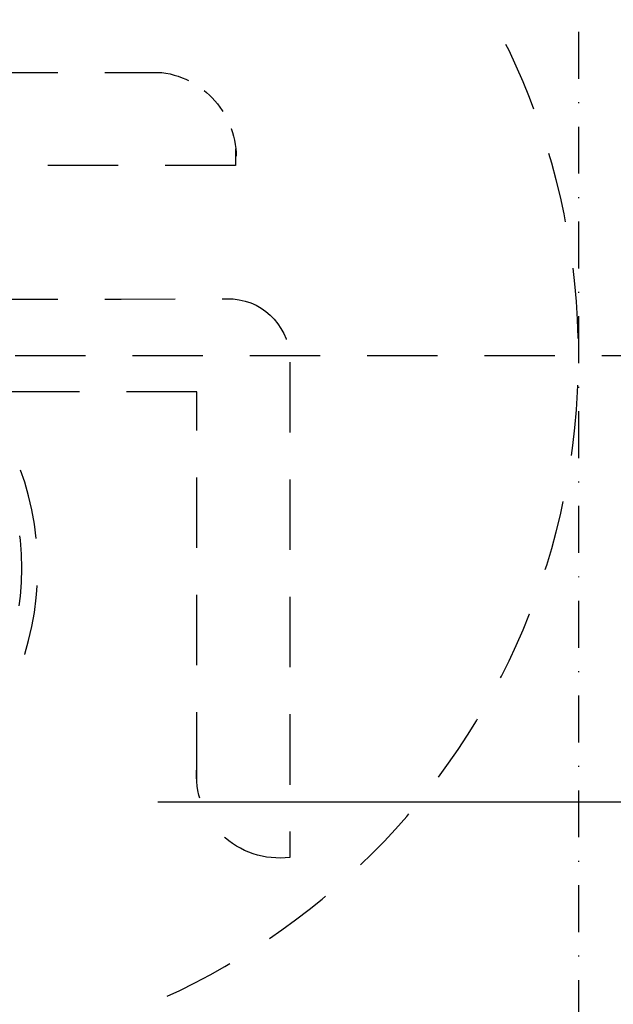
# Model space of a CAD drawing. Header units: millimetres. Extents: x 42924 to 92944, y -369470 to -179866.
# Tile 58 of 256: x 59210 to 59273, y -184350 to -184246. Entities that reach past the tile are written whole.
import ezdxf

# ---------------------------------------------------------------- set-up
doc = ezdxf.new("R2010")
doc.units = ezdxf.units.MM
for name, pattern in [('216-500', [2.5, 1.5, -1]), ('DASHDOT', [25.4, 12.7, -6.35, 0, -6.35]), ('STRICHPUNKTX2', [2, 1, -0.5, 0, -0.5])]:
    doc.linetypes.add(name, pattern=pattern)
doc.layers.get('0').update_dxf_attribs({"color": 8})
for name, color, linetype in [('!! 0_Osie', 8, 'DASHDOT'), ('!! 2_wypos-sanitarne', 8, 'Continuous'), ('0-osie-liniA', 8, 'DASHDOT')]:
    doc.layers.add(name, color=color, linetype=linetype)

# ---------------------------------------------------------------- blocks, each defined once
blk = doc.blocks.new('BLOK OSI')
at = {"layer": '0-osie-liniA', "ltscale": 5}
blk.add_lwpolyline([(48625.51, -198090.09), (53810.61, -198090.09)], dxfattribs=at)
blk = doc.blocks.new('gvb')
at = {"linetype": 'STRICHPUNKTX2', "ltscale": 5}
blk.add_line((130664.97, 14667.75), (130664.97, 14497.75), dxfattribs=at)
at = {"linetype": '216-500', "ltscale": 5}
for p, q in [((130654.97, 14582.75), (130824.97, 14582.75)), ((130705.62, 14537.29), (130705.62, 14578.9))]:
    blk.add_line(p, q, dxfattribs=at)
for points in [[(130727.92, 14612.92), (130709.37, 14612.92)], [(130701.49, 14604.79), (130701.49, 14603.03), (130727.92, 14603.03)], [(130727.92, 14588.79), (130701.75, 14588.8)], [(130727.92, 14588.79), (130713.68, 14588.79)], [(130705.62, 14578.9), (130737.03, 14578.9)]]:
    blk.add_lwpolyline(points, dxfattribs=at)
blk.add_lwpolyline([(130701.75, 14588.8, 0.400619), (130695.72, 14582.06), (130695.72, 14529.31)], format="xyb", dxfattribs=at)
at = {"linetype": '216-500', "ltscale": 2}
blk.add_lwpolyline([(130713.68, 14588.79), (130713.68, 14588.79)], dxfattribs=at)
at = {"linetype": '216-500', "ltscale": 5}
for centre, radius in [((130739.97, 14582.75), 75), ((130753.4, 14560.11), 30.82), ((130753.4, 14560.11), 29.13)]:
    blk.add_circle(centre, radius, dxfattribs=at)
at = {"linetype": '216-500', "ltscale": 2}
blk.add_arc((130710.53, 14603.91), 9.09, 97.3287, 185.5564, dxfattribs=at)
at = {"linetype": '216-500', "ltscale": 5}
blk.add_arc((130696.81, 14538.09), 8.85, 262.981, 5.2099, dxfattribs=at)

msp = doc.modelspace()

# ---------------------------------------------------------------- block references
at = {"layer": '!! 0_Osie'}
msp.add_blockref('BLOK OSI', (8819.85593, 13761.2005), dxfattribs=at)
at = {"layer": '!! 2_wypos-sanitarne', "xscale": -1}
msp.add_blockref('gvb', (189934.53592, -198864.13264), dxfattribs=at)

doc.saveas('drawing.dxf')
